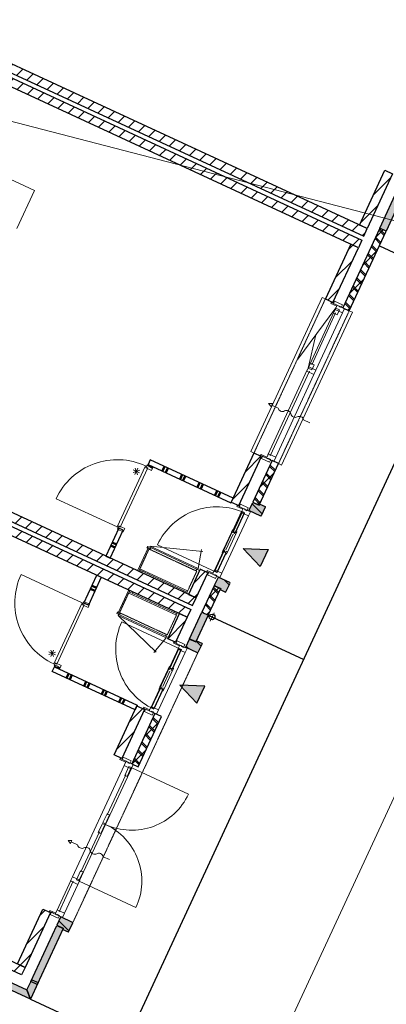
# Model space of a CAD drawing. Extents: x -1000932 to 2054797, y 285738 to 764020.
# Tile 36 of 256: x -335633 to -330408, y 550526 to 564554. Entities that reach past the tile are written whole.
import ezdxf

# ---------------------------------------------------------------- set-up
doc = ezdxf.new("R2010")
doc.units = 0
doc.header["$MEASUREMENT"] = 0
doc.linetypes.add('DASHED', pattern=[0.75, 0.5, -0.25])
doc.layers.add('31.', color=7, linetype='CONTINUOUS')
doc.layers.add('HATCH_REACTORS', color=7, linetype='CONTINUOUS')
doc.layers.add('T05', color=84, linetype='CONTINUOUS', lineweight=0)
pattern_1 = [(45, (-31791.21, 918770.12), (106.06602, -106.066015), [])]
pattern_2 = [(135, (-31826.56, 918946.9), (84.852813, 84.852814), []), (135, (-31812.42, 918961.04), (84.852813, 84.852814), [])]
pattern_3 = [(135, (-31791.21, 918982.25), (106.066017, 106.06602), [])]

msp = doc.modelspace()

# ---------------------------------------------------------------- hatches: boundary and pattern name
at = {"layer": '31.', "linetype": 'Continuous'}
h = msp.add_hatch(dxfattribs=at)
h.set_pattern_fill('ARKEY_P_050A40_12', style=0, pattern_type=0)
h.set_pattern_definition(pattern_1)
h.paths.add_polyline_path([(-330730.682, 561469.311), (-330680.244, 561578.186), (-340615.963, 566180.779), (-340666.401, 566071.873)], flags=0)
h = msp.add_hatch(dxfattribs=at)
h.set_pattern_fill('ARKEY_P_050A40_12', style=0, pattern_type=0)
h.set_pattern_definition(pattern_1)
h.paths.add_polyline_path([(-330755.901, 561414.873), (-330806.338, 561305.998), (-340742.057, 565908.561), (-340691.619, 566017.436)], flags=0)
h = msp.add_hatch(dxfattribs=at)
h.set_pattern_fill('ARKEY_P_050A40_12', style=0, pattern_type=0)
h.set_pattern_definition(pattern_1)
h.paths.add_polyline_path([(-330680.244, 561578.186), (-330789.119, 561628.623), (-330427.619, 562408.967), (-330318.744, 562358.529)], flags=0)
for color, points in [(7, [(-330228.213, 562173.342), (-330137.463, 562131.311), (-330410.682, 561541.498), (-330501.432, 561583.529)]), (253, [(-332310.932, 557677.279), (-332220.182, 557635.248), (-332211.776, 557653.404), (-332134.651, 557617.686), (-332132.213, 557611.029), (-332191.057, 557483.998), (-332197.713, 557481.561), (-332365.557, 557559.342), (-332363.463, 557563.873)]), (7, [(-332205.432, 556763.279), (-332448.057, 557022.248), (-332093.619, 557004.654)]), (253, [(-332859.026, 556494.092), (-332768.307, 556452.061), (-332776.713, 556433.904), (-332699.588, 556398.186), (-332692.932, 556400.592), (-332634.088, 556527.654), (-332636.526, 556534.279), (-332804.401, 556612.029), (-332806.494, 556607.498)]), (7, [(-333035.994, 556112.061), (-332945.244, 556070.029), (-333120.119, 555692.561), (-333210.838, 555734.623)]), (253, [(-333212.963, 555730.061), (-333122.213, 555688.029), (-333113.807, 555706.186), (-333036.682, 555670.467), (-333034.244, 555663.811), (-333093.088, 555536.779), (-333099.713, 555534.342), (-333267.588, 555612.123), (-333265.494, 555616.654)]), (7, [(-332995.651, 555057.436), (-333350.088, 555075.029), (-333107.463, 554816.061)]), (253, [(-335101.901, 551652.342), (-335011.151, 551610.311), (-335019.557, 551592.154), (-334942.432, 551556.436), (-334935.807, 551558.873), (-334876.963, 551685.904), (-334879.401, 551692.529), (-335047.244, 551770.311), (-335049.369, 551765.748)]), (7, [(-335103.994, 551647.811), (-335013.244, 551605.779), (-335383.151, 550807.279), (-335473.869, 550849.311)]), (7, [(-335528.526, 550731.342), (-335479.807, 550598.592), (-336659.401, 551144.998), (-336617.369, 551235.748)]), (7, [(-335479.807, 550598.592), (-335528.526, 550731.342), (-335461.276, 550876.529), (-335370.526, 550834.498)])]:
    msp.add_hatch(color=color, dxfattribs=at).paths.add_polyline_path(points, flags=0)
h = msp.add_hatch(dxfattribs=at)
h.set_pattern_fill('ARKEY_P_050A40_12', style=0, pattern_type=0)
h.set_pattern_definition(pattern_1)
h.paths.add_polyline_path([(-331026.838, 560449.311), (-330936.088, 560407.279), (-330410.682, 561541.498), (-330501.432, 561583.529)], flags=0)
h = msp.add_hatch(dxfattribs=at)
h.set_pattern_fill('ARKEY_P_050A40_33', style=0, pattern_type=0)
h.set_pattern_definition(pattern_2)
h.paths.add_polyline_path([(-331026.838, 560449.311), (-330936.088, 560407.279), (-330410.682, 561541.498), (-330501.432, 561583.529)], flags=0)
h = msp.add_hatch(dxfattribs=at)
h.set_pattern_fill('ARKEY_P_050A40_12', style=0, pattern_type=0)
h.set_pattern_definition(pattern_1)
h.paths.add_polyline_path([(-330806.338, 561305.998), (-330915.213, 561356.436), (-331276.682, 560576.092), (-331167.807, 560525.654)], flags=0)
h = msp.add_hatch(dxfattribs=at)
h.set_pattern_fill('ARKEY_P_050A40_12', style=0, pattern_type=0)
h.set_pattern_definition(pattern_1)
h.paths.add_polyline_path([(-333168.557, 556206.561), (-333118.119, 556315.436), (-343053.869, 560917.998), (-343104.307, 560809.123)], flags=0)
h = msp.add_hatch(dxfattribs=at)
h.set_pattern_fill('ARKEY_P_050A40_12', style=0, pattern_type=0)
h.set_pattern_definition(pattern_1)
h.paths.add_polyline_path([(-333193.776, 556152.092), (-333244.213, 556043.217), (-343179.963, 560645.811), (-343129.526, 560754.686)], flags=0)
h = msp.add_hatch(dxfattribs=at)
h.set_pattern_fill('ARKEY_P_050A40_12', style=0, pattern_type=0)
h.set_pattern_definition(pattern_1)
h.paths.add_polyline_path([(-332184.994, 558329.811), (-332293.869, 558380.248), (-332617.526, 557681.561), (-332508.651, 557631.123)], flags=0)
h = msp.add_hatch(dxfattribs=at)
h.set_pattern_fill('ARKEY_P_050A40_12', style=0, pattern_type=0)
h.set_pattern_definition(pattern_1)
h.paths.add_polyline_path([(-332308.838, 557681.842), (-332218.088, 557639.811), (-331944.869, 558229.592), (-332035.619, 558271.623)], flags=0)
h = msp.add_hatch(dxfattribs=at)
h.set_pattern_fill('ARKEY_P_050A40_33', style=0, pattern_type=0)
h.set_pattern_definition(pattern_2)
h.paths.add_polyline_path([(-332308.838, 557681.842), (-332218.088, 557639.811), (-331944.869, 558229.592), (-332035.619, 558271.623)], flags=0)
h = msp.add_hatch(dxfattribs=at)
h.set_pattern_fill('ARKEY_P_050A40_17', style=0, pattern_type=0)
h.set_pattern_definition(pattern_3)
h.paths.add_polyline_path([(-332310.932, 557677.279), (-332220.182, 557635.248), (-332211.776, 557653.404), (-332134.651, 557617.686), (-332132.213, 557611.029), (-332191.057, 557483.998), (-332197.713, 557481.561), (-332365.557, 557559.342), (-332363.463, 557563.873)], flags=0)
h = msp.add_hatch(dxfattribs=at)
h.set_pattern_fill('ARKEY_P_050A40_12', style=0, pattern_type=0)
h.set_pattern_definition(pattern_1)
h.paths.add_polyline_path([(-332951.682, 556674.748), (-333060.557, 556725.186), (-333226.994, 556365.873), (-333118.119, 556315.436)], flags=0)
h = msp.add_hatch(dxfattribs=at)
h.set_pattern_fill('ARKEY_P_050A40_12', style=0, pattern_type=0)
h.set_pattern_definition(pattern_1)
h.paths.add_polyline_path([(-333035.994, 556112.061), (-332945.244, 556070.029), (-332770.401, 556447.498), (-332861.151, 556489.529)], flags=0)
h = msp.add_hatch(dxfattribs=at)
h.set_pattern_fill('ARKEY_P_050A40_33', style=0, pattern_type=0)
h.set_pattern_definition(pattern_2)
h.paths.add_polyline_path([(-333035.994, 556112.061), (-332945.244, 556070.029), (-332770.401, 556447.498), (-332861.151, 556489.529)], flags=0)
h = msp.add_hatch(dxfattribs=at)
h.set_pattern_fill('ARKEY_P_050A40_17', style=0, pattern_type=0)
h.set_pattern_definition(pattern_3)
h.paths.add_polyline_path([(-332859.026, 556494.092), (-332768.307, 556452.061), (-332776.713, 556433.904), (-332699.588, 556398.186), (-332692.932, 556400.592), (-332634.088, 556527.654), (-332636.526, 556534.279), (-332804.401, 556612.029), (-332806.494, 556607.498)], flags=0)
h = msp.add_hatch(dxfattribs=at)
h.set_pattern_fill('ARKEY_P_050A40_12', style=0, pattern_type=0)
h.set_pattern_definition(pattern_1)
h.paths.add_polyline_path([(-333410.682, 555683.904), (-333519.557, 555734.342), (-333353.119, 556093.654), (-333244.213, 556043.217)], flags=0)
h = msp.add_hatch(dxfattribs=at)
h.set_pattern_fill('ARKEY_P_050A40_17', style=0, pattern_type=0)
h.set_pattern_definition(pattern_3)
h.paths.add_polyline_path([(-333212.963, 555730.061), (-333122.213, 555688.029), (-333113.807, 555706.186), (-333036.682, 555670.467), (-333034.244, 555663.811), (-333093.088, 555536.779), (-333099.713, 555534.342), (-333267.588, 555612.123), (-333265.494, 555616.654)], flags=0)
h = msp.add_hatch(dxfattribs=at)
h.set_pattern_fill('ARKEY_P_050A40_12', style=0, pattern_type=0)
h.set_pattern_definition(pattern_1)
h.paths.add_polyline_path([(-334177.338, 554028.842), (-334286.244, 554079.279), (-333962.588, 554777.967), (-333853.682, 554727.529)], flags=0)
h = msp.add_hatch(dxfattribs=at)
h.set_pattern_fill('ARKEY_P_050A40_12', style=0, pattern_type=0)
h.set_pattern_definition(pattern_1)
h.paths.add_polyline_path([(-333613.588, 554627.311), (-333704.307, 554669.342), (-334036.369, 553952.529), (-333945.619, 553910.498)], flags=0)
h = msp.add_hatch(dxfattribs=at)
h.set_pattern_fill('ARKEY_P_050A40_33', style=0, pattern_type=0)
h.set_pattern_definition(pattern_2)
h.paths.add_polyline_path([(-333613.588, 554627.311), (-333704.307, 554669.342), (-334036.369, 553952.529), (-333945.619, 553910.498)], flags=0)
h = msp.add_hatch(dxfattribs=at)
h.set_pattern_fill('ARKEY_P_050A40_12', style=0, pattern_type=0)
h.set_pattern_definition(pattern_1)
h.paths.add_polyline_path([(-335556.026, 551052.686), (-335664.901, 551103.123), (-335303.432, 551883.436), (-335194.526, 551832.998)], flags=0)
h = msp.add_hatch(dxfattribs=at)
h.set_pattern_fill('ARKEY_P_050A40_17', style=0, pattern_type=0)
h.set_pattern_definition(pattern_3)
h.paths.add_polyline_path([(-335101.901, 551652.342), (-335011.151, 551610.311), (-335019.557, 551592.154), (-334942.432, 551556.436), (-334935.807, 551558.873), (-334876.963, 551685.904), (-334879.401, 551692.529), (-335047.244, 551770.311), (-335049.369, 551765.748)], flags=0)
h = msp.add_hatch(dxfattribs=at)
h.set_pattern_fill('ARKEY_P_050A40_12', style=0, pattern_type=0)
h.set_pattern_definition(pattern_1)
h.paths.add_polyline_path([(-336541.057, 551376.717), (-336490.619, 551485.592), (-335556.026, 551052.686), (-335606.463, 550943.779)], flags=0)

# ---------------------------------------------------------------- linework, layer by layer
at = {"layer": '31.', "color": 7, "linetype": 'Continuous', "lineweight": 50}
for p, q in [((-333567.744, 558187.842), (-333597.182, 558124.342)), ((-333522.369, 558166.842), (-333551.807, 558103.311)), ((-333318.213, 558072.248), (-333347.651, 558008.748)), ((-333272.838, 558051.248), (-333302.276, 557987.717)), ((-333068.682, 557956.686), (-333098.119, 557893.154)), ((-333023.338, 557935.654), (-333052.744, 557872.154)), ((-332819.151, 557841.092), (-332848.588, 557777.561)), ((-332773.807, 557820.061), (-332803.213, 557756.561)), ((-334273.713, 557032.592), (-334337.244, 557062.029)), ((-334252.713, 557077.967), (-334316.213, 557107.404)), ((-334602.057, 556490.373), (-334538.526, 556460.936)), ((-334623.057, 556444.998), (-334559.557, 556415.561)), ((-334933.807, 555238.904), (-334963.213, 555175.404)), ((-334888.432, 555217.873), (-334917.838, 555154.373)), ((-334684.276, 555123.311), (-334713.682, 555059.811)), ((-334638.901, 555102.279), (-334668.307, 555038.811)), ((-334434.744, 555007.717), (-334464.182, 554944.186)), ((-334389.369, 554986.686), (-334418.807, 554923.186)), ((-334185.213, 554892.123), (-334214.651, 554828.592)), ((-334139.869, 554871.092), (-334169.276, 554807.592))]:
    msp.add_line(p, q, dxfattribs=at)
at = {"layer": '31.', "color": 7, "linetype": 'Continuous', "lineweight": 18, "ltscale": 10}
msp.add_lwpolyline([(-334601.244, 544321.467, 0.044976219), (-334286.901, 544865.842), (-332123.963, 549535.092), (-322483.276, 570326.092, -0.394068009), (-318691.057, 571866.529), (-318245.151, 571696.279)], format="xyb", dxfattribs=at)
at = {"layer": '31.', "color": 7, "linetype": 'Continuous', "lineweight": 25, "ltscale": 10}
for points in [[(-334118.744, 549968.092), (-324173.838, 571436.529), (-325534.901, 572067.029)], [(-330680.244, 561578.186), (-340615.963, 566180.779)], [(-340666.401, 566071.873), (-330730.682, 561469.311)], [(-330806.338, 561305.998), (-340742.057, 565908.561)], [(-340691.619, 566017.436), (-330755.901, 561414.873)], [(-330789.119, 561628.623), (-330427.619, 562408.967)], [(-330427.619, 562408.967), (-330318.744, 562358.529)], [(-330318.744, 562358.529), (-330680.244, 561578.186)], [(-330501.432, 561583.529), (-330228.213, 562173.342)], [(-330137.463, 562131.311), (-330410.682, 561541.498)], [(-330501.432, 561583.529), (-331026.838, 560449.311)], [(-330936.088, 560407.279), (-330410.682, 561541.498)], [(-330680.244, 561578.186), (-330789.119, 561628.623)], [(-330730.682, 561469.311), (-330680.244, 561578.186)], [(-330410.682, 561541.498), (-330501.432, 561583.529)], [(-330410.682, 561541.498), (-330501.432, 561583.529)], [(-330755.901, 561414.873), (-330806.338, 561305.998)], [(-330915.213, 561356.436), (-331276.682, 560576.092)], [(-331167.807, 560525.654), (-330806.338, 561305.998)], [(-330806.338, 561305.998), (-330915.213, 561356.436)], [(-330507.369, 561332.779), (-329146.307, 560702.279)], [(-333118.119, 556315.436), (-343053.869, 560917.998)], [(-343129.526, 560754.686), (-333193.776, 556152.092)], [(-343104.307, 560809.123), (-333168.557, 556206.561)], [(-333244.213, 556043.217), (-343179.963, 560645.811)], [(-331276.682, 560576.092), (-331167.807, 560525.654)], [(-331026.838, 560449.311), (-330936.088, 560407.279)], [(-332293.869, 558380.248), (-332617.526, 557681.561)], [(-332508.651, 557631.123), (-332184.994, 558329.811)], [(-332184.994, 558329.811), (-332293.869, 558380.248)], [(-332035.619, 558271.623), (-332308.838, 557681.842)], [(-332218.088, 557639.811), (-331944.869, 558229.592)], [(-331944.869, 558229.592), (-332035.619, 558271.623)], [(-332617.526, 557681.561), (-332508.651, 557631.123)], [(-332308.838, 557681.842), (-332218.088, 557639.811)], [(-333060.557, 556725.186), (-333226.994, 556365.873)], [(-333118.119, 556315.436), (-332951.682, 556674.748)], [(-332951.682, 556674.748), (-333060.557, 556725.186)], [(-332861.151, 556489.529), (-333035.994, 556112.061)], [(-332770.401, 556447.498), (-332861.151, 556489.529)], [(-333226.994, 556365.873), (-333118.119, 556315.436)], [(-332945.244, 556070.029), (-332770.401, 556447.498)], [(-333168.557, 556206.561), (-333118.119, 556315.436)], [(-333519.557, 555734.342), (-333353.119, 556093.654)], [(-333353.119, 556093.654), (-333244.213, 556043.217)], [(-333193.776, 556152.092), (-333244.213, 556043.217)], [(-333210.838, 555734.623), (-333035.994, 556112.061)], [(-332945.244, 556070.029), (-333120.119, 555692.561)], [(-333035.994, 556112.061), (-332945.244, 556070.029)], [(-333035.994, 556112.061), (-332945.244, 556070.029)], [(-332945.244, 556070.029), (-331584.182, 555439.529)], [(-333244.213, 556043.217), (-333410.682, 555683.904)], [(-333410.682, 555683.904), (-333519.557, 555734.342)], [(-333120.119, 555692.561), (-333210.838, 555734.623)], [(-334286.244, 554079.279), (-333962.588, 554777.967)], [(-333853.682, 554727.529), (-334177.338, 554028.842)], [(-333704.307, 554669.342), (-334036.369, 553952.529)], [(-333962.588, 554777.967), (-333853.682, 554727.529)], [(-333613.588, 554627.311), (-333704.307, 554669.342)], [(-333945.619, 553910.498), (-333613.588, 554627.311)], [(-334177.338, 554028.842), (-334286.244, 554079.279)], [(-334036.369, 553952.529), (-333945.619, 553910.498)], [(-335664.901, 551103.123), (-335303.432, 551883.436)], [(-335303.432, 551883.436), (-335194.526, 551832.998)], [(-335194.526, 551832.998), (-335556.026, 551052.686)], [(-335473.869, 550849.311), (-335103.994, 551647.811)], [(-335013.244, 551605.779), (-335383.151, 550807.279)], [(-335103.994, 551647.811), (-335013.244, 551605.779)], [(-336490.619, 551485.592), (-335556.026, 551052.686)], [(-335606.463, 550943.779), (-336541.057, 551376.717)], [(-336617.369, 551235.748), (-335528.526, 550731.342)], [(-335479.807, 550598.592), (-336659.401, 551144.998)], [(-335556.026, 551052.686), (-335664.901, 551103.123)], [(-335556.026, 551052.686), (-335606.463, 550943.779)], [(-335528.526, 550731.342), (-335461.276, 550876.529)], [(-335461.276, 550876.529), (-335370.526, 550834.498)], [(-335370.526, 550834.498), (-335479.807, 550598.592)], [(-335383.151, 550807.279), (-335473.869, 550849.311)], [(-335479.807, 550598.592), (-334118.744, 549968.092)]]:
    msp.add_lwpolyline(points, dxfattribs=at)
at = {"layer": '31.', "color": 7, "linetype": 'Continuous', "lineweight": 18, "ltscale": 10}
for points in [[(-335673.307, 561576.779), (-335421.119, 562121.217), (-337598.807, 563129.998), (-337850.994, 562585.561)], [(-331276.682, 560576.092), (-331322.057, 560597.092), (-332339.244, 558401.248), (-332293.869, 558380.248)], [(-331523.713, 559588.436), (-331126.088, 560446.811)], [(-331196.463, 560511.373), (-331190.151, 560524.967)], [(-331113.901, 560473.123), (-331196.463, 560511.373)], [(-331190.151, 560524.967), (-331107.588, 560486.717)], [(-331107.588, 560486.717), (-331113.901, 560473.123)], [(-330936.088, 560407.279), (-330890.713, 560386.279), (-331899.494, 558208.561), (-331944.869, 558229.592)], [(-331471.713, 559637.623), (-331129.994, 560375.311)], [(-331410.588, 559561.373), (-331032.307, 560378.029)], [(-332095.369, 558354.404), (-331535.057, 559563.936)], [(-332061.869, 558342.217), (-331504.119, 559546.279)], [(-331984.776, 558321.904), (-331438.776, 559500.592)], [(-332192.651, 558360.904), (-332198.932, 558347.279)], [(-332198.932, 558347.279), (-332116.369, 558309.029)], [(-332110.057, 558322.654), (-332192.651, 558360.904)], [(-332116.369, 558309.029), (-332110.057, 558322.654)], [(-333808.619, 558167.467), (-334199.619, 557323.373), (-334222.307, 557333.904), (-334228.619, 557320.279), (-334242.244, 557326.592), (-333838.994, 558197.092), (-333824.994, 558191.592), (-333831.307, 558177.967), (-333808.619, 558167.467)], [(-333780.057, 558181.529), (-333811.838, 558196.217), (-333801.307, 558218.904), (-333737.807, 558189.498), (-333748.307, 558166.811), (-333780.057, 558181.529)], [(-333771.901, 558282.436), (-333801.307, 558218.904)], [(-333801.307, 558218.904), (-332621.744, 557672.498)], [(-332592.307, 557735.998), (-333771.901, 558282.436)], [(-332621.744, 557672.498), (-332592.307, 557735.998)], [(-332537.307, 557616.842), (-332530.994, 557630.467)], [(-332454.744, 557578.592), (-332537.307, 557616.842)], [(-332530.994, 557630.467), (-332448.432, 557592.217)], [(-332469.432, 557546.842), (-332862.026, 556699.342)], [(-332373.151, 557483.498), (-332751.432, 556666.873)], [(-332434.432, 557528.436), (-332458.932, 557539.779)], [(-332448.432, 557592.217), (-332454.744, 557578.592)], [(-334221.651, 557311.529), (-334406.588, 556912.311)], [(-334343.088, 556882.873), (-334158.119, 557282.123)], [(-334158.119, 557282.123), (-334221.651, 557311.529)], [(-332611.338, 557257.154), (-332732.807, 556994.967)], [(-332591.307, 557221.936), (-332692.994, 557002.373)], [(-332551.463, 557229.436), (-332672.932, 556967.217)], [(-333776.744, 557006.279), (-333765.401, 557030.748), (-333807.151, 557050.092), (-333818.494, 557025.592)], [(-333779.026, 557037.061), (-333096.682, 556720.998), (-333089.119, 556737.311), (-333771.463, 557053.404), (-333779.026, 557037.061)], [(-333096.682, 556720.998), (-333779.026, 557037.061), (-333771.463, 557053.404), (-333089.119, 556737.311), (-333096.682, 556720.998)], [(-333771.463, 557053.404), (-333771.463, 557053.404), (-333021.807, 556977.779)], [(-334406.588, 556912.311), (-334343.088, 556882.873)], [(-333801.588, 557028.779), (-333952.901, 556702.123), (-333936.557, 556694.561), (-333785.244, 557021.217), (-333801.588, 557028.779)], [(-333089.119, 556737.311), (-333042.057, 557006.623)], [(-334717.619, 556240.842), (-334532.682, 556640.092)], [(-334532.682, 556640.092), (-334469.182, 556610.654)], [(-333885.588, 556695.186), (-333894.838, 556675.248), (-333936.588, 556694.561), (-333927.338, 556714.529)], [(-333239.244, 556415.623), (-333246.807, 556399.279), (-333927.338, 556714.529), (-333919.744, 556730.873), (-333239.244, 556415.623)], [(-333121.619, 556702.779), (-333110.276, 556727.279), (-333068.557, 556707.967), (-333079.901, 556683.467)], [(-332959.307, 556705.842), (-332965.619, 556692.248)], [(-332965.619, 556692.248), (-332883.057, 556653.998)], [(-332876.744, 556667.592), (-332959.307, 556705.842)], [(-332883.057, 556653.998), (-332876.744, 556667.592)], [(-332825.338, 556684.561), (-332849.838, 556695.904)], [(-334469.182, 556610.654), (-334654.119, 556211.404)], [(-334230.307, 556103.279), (-334078.994, 556429.936), (-334062.682, 556422.342), (-334213.994, 556095.717), (-334230.307, 556103.279)], [(-333398.963, 556070.811), (-333391.401, 556087.154), (-334071.932, 556402.404), (-334079.494, 556386.061), (-333398.963, 556070.811)], [(-334030.182, 556383.061), (-334020.932, 556403.029), (-334062.682, 556422.342), (-334071.932, 556402.404)], [(-333246.807, 556399.279), (-333256.057, 556379.311), (-333297.776, 556398.654), (-333288.526, 556418.623)], [(-335103.432, 555372.311), (-334712.432, 556216.404), (-334735.119, 556226.904), (-334728.807, 556240.498), (-334742.432, 556246.811), (-335145.682, 555376.311), (-335132.432, 555369.217), (-335126.119, 555382.811), (-335103.432, 555372.311)], [(-334654.119, 556211.404), (-334717.619, 556240.842)], [(-334197.088, 556098.904), (-334208.432, 556074.404), (-334250.182, 556093.717), (-334238.807, 556118.217)], [(-334222.026, 556080.686), (-333539.682, 555764.623), (-333547.276, 555748.279), (-334229.619, 556064.373), (-334222.026, 556080.686)], [(-333539.682, 555764.623), (-334222.026, 556080.686), (-334229.619, 556064.373), (-333547.276, 555748.279), (-333539.682, 555764.623)], [(-333391.401, 556087.154), (-333382.151, 556107.123), (-333423.869, 556126.436), (-333433.119, 556106.498)], [(-332949.776, 556072.154), (-332831.838, 556017.498)], [(-332863.494, 556103.811), (-332918.119, 555985.842)], [(-334229.619, 556064.373), (-334229.619, 556064.373), (-333687.151, 555541.467)], [(-333541.963, 555795.404), (-333553.307, 555770.904), (-333511.557, 555751.592), (-333500.213, 555776.092)], [(-333547.276, 555748.279), (-333722.276, 555538.217)], [(-333439.338, 555669.623), (-333433.026, 555683.248)], [(-333356.744, 555631.373), (-333439.338, 555669.623)], [(-333433.026, 555683.248), (-333350.463, 555644.998)], [(-333350.463, 555644.998), (-333356.744, 555631.373)], [(-333764.057, 554752.123), (-333371.463, 555599.623)], [(-333653.463, 554719.654), (-333275.182, 555536.279)], [(-333336.463, 555581.186), (-333360.963, 555592.561)], [(-335167.369, 555269.967), (-335137.963, 555333.467)], [(-333987.807, 554723.529), (-335167.369, 555269.967)], [(-335095.682, 555341.436), (-335127.463, 555356.154), (-335137.963, 555333.467), (-335074.432, 555304.061), (-335063.932, 555326.717), (-335095.682, 555341.436)], [(-335137.963, 555333.467), (-333958.369, 554787.029)], [(-333634.838, 555047.686), (-333513.401, 555309.904)], [(-333595.026, 555055.154), (-333493.307, 555274.748)], [(-333574.963, 555019.936), (-333453.494, 555282.154)], [(-333958.369, 554787.029), (-333987.807, 554723.529)], [(-333861.338, 554758.623), (-333867.651, 554744.998)], [(-333867.651, 554744.998), (-333785.057, 554706.748)], [(-333778.776, 554720.373), (-333861.338, 554758.623)], [(-333785.057, 554706.748), (-333778.776, 554720.373)], [(-333727.369, 554737.342), (-333751.869, 554748.686)], [(-334205.994, 554014.592), (-334199.682, 554028.186)], [(-334123.432, 553976.342), (-334205.994, 554014.592)], [(-334199.682, 554028.186), (-334117.119, 553989.936)], [(-334117.119, 553989.936), (-334123.432, 553976.342)], [(-334145.276, 553929.154), (-334879.588, 552343.967)], [(-334034.713, 553896.654), (-334783.307, 552280.623)], [(-334120.463, 553795.967), (-334384.932, 553225.061)], [(-334497.494, 552982.061), (-334761.963, 552411.154)], [(-334900.619, 552298.592), (-335104.901, 551857.623)], [(-334869.651, 552280.936), (-335071.432, 551845.404)], [(-334804.307, 552235.248), (-334994.307, 551825.123)], [(-335202.182, 551864.092), (-335208.463, 551850.498)], [(-335119.588, 551825.842), (-335202.182, 551864.092)], [(-335208.463, 551850.498), (-335125.901, 551812.248)], [(-335125.901, 551812.248), (-335119.588, 551825.842)]]:
    msp.add_lwpolyline(points, dxfattribs=at)
at = {"layer": '31.', "color": 7, "linetype": 'DASHED', "lineweight": 18, "ltscale": 10}
for points in [[(-331276.682, 560576.092), (-332293.869, 558380.248)], [(-331944.869, 558229.592), (-330936.088, 560407.279)], [(-333919.744, 556730.873), (-333789.463, 557012.154), (-333108.932, 556696.904), (-333239.244, 556415.623)], [(-334079.494, 556386.061), (-334209.776, 556104.779), (-333529.244, 555789.529), (-333398.963, 556070.811)], [(-333095.182, 555532.248), (-334874.838, 551690.436)]]:
    msp.add_lwpolyline(points, dxfattribs=at)
at = {"layer": '31.', "color": 7, "linetype": 'Continuous', "lineweight": 13, "ltscale": 10}
for points in [[(-331126.088, 560446.811), (-331668.463, 559716.092)], [(-331523.713, 559588.436), (-331413.526, 560064.186)], [(-334016.057, 558101.154), (-333922.182, 558135.592)], [(-334014.494, 558139.404), (-333923.744, 558097.373)], [(-333990.151, 558073.029), (-333948.119, 558163.748)], [(-333951.901, 558071.436), (-333986.338, 558165.311)], [(-335122.838, 555543.686), (-335216.713, 555509.248)], [(-335215.151, 555547.498), (-335124.401, 555505.467)], [(-335148.776, 555571.842), (-335190.807, 555481.092)], [(-335186.994, 555573.404), (-335152.557, 555479.529)]]:
    msp.add_lwpolyline(points, dxfattribs=at)
at = {"layer": '31.', "color": 7, "linetype": 'Continuous', "lineweight": 18, "ltscale": 10}
for points in [[(-331162.932, 560512.373), (-331107.588, 560486.717), (-331107.588, 560486.717), (-331089.432, 560478.311), (-331089.432, 560478.311), (-331079.463, 560473.686), (-331083.244, 560465.529), (-331053.307, 560451.654), (-331033.963, 560493.404), (-331033.963, 560493.404), (-331147.401, 560545.936)], [(-331075.494, 560420.436), (-331126.307, 560443.967), (-331159.026, 560373.342), (-331108.213, 560349.811)], [(-331032.307, 560378.029), (-331004.151, 560438.811), (-331107.588, 560486.717), (-331135.744, 560425.936)], [(-331438.776, 559500.592), (-331410.588, 559561.373), (-331514.057, 559609.311), (-331542.213, 559548.498)], [(-331470.869, 559566.904), (-331521.682, 559590.436), (-331488.963, 559661.061), (-331438.151, 559637.529)], [(-332171.713, 558334.686), (-332116.369, 558309.029), (-332116.369, 558309.029), (-332098.213, 558300.623), (-332098.213, 558300.623), (-332088.244, 558295.998), (-332084.463, 558304.154), (-332054.526, 558290.311), (-332073.838, 558248.561), (-332073.838, 558248.561), (-332187.276, 558301.092)], [(-331984.776, 558321.904), (-332012.932, 558261.123), (-332116.369, 558309.029), (-332088.213, 558369.842)], [(-333825.119, 558191.373), (-333835.619, 558168.686), (-333753.963, 558130.842), (-333732.932, 558176.217), (-333814.588, 558214.029)], [(-332503.776, 557617.842), (-332448.432, 557592.217), (-332448.432, 557592.217), (-332430.276, 557583.811), (-332430.276, 557583.811), (-332420.307, 557579.186), (-332424.088, 557570.998), (-332394.151, 557557.154), (-332374.807, 557598.873), (-332374.807, 557598.873), (-332488.213, 557651.436)], [(-332373.151, 557483.498), (-332344.994, 557544.279), (-332448.432, 557592.217), (-332476.588, 557531.404)], [(-334228.619, 557320.279), (-334218.119, 557342.967), (-334136.463, 557305.123), (-334157.463, 557259.779), (-334239.119, 557297.592)], [(-332592.369, 557243.404), (-332613.244, 557253.061), (-332597.682, 557286.654), (-332584.994, 557280.748), (-332592.776, 557263.967), (-332584.588, 557260.186)], [(-332574.213, 557234.998), (-332553.369, 557225.342), (-332537.807, 557258.904), (-332550.494, 557264.779), (-332558.276, 557247.998), (-332566.463, 557251.779)], [(-332710.057, 556989.342), (-332730.932, 556998.998), (-332746.494, 556965.436), (-332733.776, 556959.561), (-332725.994, 556976.342), (-332717.838, 556972.561)], [(-332691.932, 556980.936), (-332671.057, 556971.279), (-332686.588, 556937.686), (-332699.307, 556943.592), (-332691.526, 556960.373), (-332699.682, 556964.154)], [(-332938.401, 556679.623), (-332883.057, 556653.998), (-332883.057, 556653.998), (-332864.901, 556645.592), (-332864.901, 556645.592), (-332854.932, 556640.967), (-332851.119, 556649.123), (-332821.182, 556635.248), (-332840.526, 556593.498), (-332840.526, 556593.498), (-332953.963, 556646.061)], [(-332751.432, 556666.873), (-332779.619, 556606.061), (-332883.057, 556653.998), (-332854.869, 556714.779)], [(-334728.807, 556240.498), (-334739.307, 556217.811), (-334657.651, 556179.998), (-334636.651, 556225.373), (-334718.307, 556263.186)], [(-333405.807, 555670.623), (-333350.463, 555644.998), (-333350.463, 555644.998), (-333332.307, 555636.592), (-333332.307, 555636.592), (-333322.307, 555631.967), (-333326.088, 555623.779), (-333296.151, 555609.904), (-333276.838, 555651.654), (-333276.838, 555651.654), (-333390.244, 555704.186)], [(-333275.182, 555536.279), (-333246.994, 555597.061), (-333350.463, 555644.998), (-333378.619, 555584.186)], [(-335132.307, 555369.436), (-335121.807, 555392.123), (-335040.151, 555354.279), (-335061.182, 555308.904), (-335142.838, 555346.748)], [(-333494.401, 555296.186), (-333515.276, 555305.842), (-333499.713, 555339.436), (-333486.994, 555333.529), (-333494.776, 555316.748), (-333486.619, 555312.967)], [(-333476.244, 555287.779), (-333455.369, 555278.092), (-333439.838, 555311.686), (-333452.526, 555317.561), (-333460.307, 555300.779), (-333468.463, 555304.561)], [(-333612.088, 555042.123), (-333632.963, 555051.779), (-333648.494, 555018.217), (-333635.807, 555012.342), (-333628.026, 555029.123), (-333619.869, 555025.342)], [(-333593.932, 555033.717), (-333573.057, 555024.029), (-333588.619, 554990.467), (-333601.338, 554996.342), (-333593.557, 555013.154), (-333601.713, 555016.936)], [(-333840.432, 554732.404), (-333785.057, 554706.748), (-333785.057, 554706.748), (-333766.932, 554698.342), (-333766.932, 554698.342), (-333756.932, 554693.717), (-333753.151, 554701.904), (-333723.213, 554688.029), (-333742.557, 554646.279), (-333742.557, 554646.279), (-333855.963, 554698.842)], [(-333653.463, 554719.654), (-333681.619, 554658.842), (-333785.057, 554706.748), (-333756.901, 554767.561)], [(-334172.463, 554015.592), (-334117.119, 553989.936), (-334117.119, 553989.936), (-334098.963, 553981.529), (-334098.963, 553981.529), (-334088.994, 553976.904), (-334092.776, 553968.748), (-334062.838, 553954.873), (-334043.494, 553996.623), (-334043.494, 553996.623), (-334156.932, 554049.154)], [(-334041.838, 553881.217), (-334013.682, 553942.029), (-334117.119, 553989.936), (-334145.276, 553929.154)], [(-334041.651, 553898.311), (-334076.119, 553914.279), (-334134.963, 553787.248), (-334100.494, 553771.279)], [(-334412.026, 553098.748), (-334446.494, 553114.717), (-334387.651, 553241.748), (-334353.182, 553225.779)], [(-334418.682, 553084.404), (-334453.151, 553100.373), (-334511.994, 552973.342), (-334477.526, 552957.373)], [(-334789.057, 552284.842), (-334823.557, 552300.811), (-334764.682, 552427.842), (-334730.213, 552411.873)], [(-334776.151, 552296.061), (-334804.307, 552235.248), (-334907.744, 552283.154), (-334879.588, 552343.967)], [(-334994.307, 551825.123), (-335022.463, 551764.311), (-335125.901, 551812.248), (-335097.744, 551873.029)], [(-335181.244, 551837.873), (-335125.901, 551812.248), (-335125.901, 551812.248), (-335107.776, 551803.842), (-335107.776, 551803.842), (-335097.776, 551799.217), (-335093.994, 551807.373), (-335064.057, 551793.498), (-335083.401, 551751.779), (-335083.401, 551751.779), (-335196.807, 551804.311)]]:
    msp.add_lwpolyline(points, close=True, dxfattribs=at)
at = {"layer": '31.', "color": 7, "linetype": 'Continuous', "lineweight": 13, "ltscale": 10}
for points in [[(-331495.994, 558811.311), (-331586.744, 558853.342, 0.499999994), (-331677.463, 558895.373, -0.499999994), (-331768.213, 558937.404, 0.499999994), (-331858.932, 558979.436, -0.499999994), (-331949.682, 559021.467), (-332040.432, 559063.498), (-332029.901, 559086.186), (-332085.807, 559084.498), (-332050.932, 559040.811), (-332040.432, 559063.498)], [(-333839.151, 558196.748, 0.414213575), (-335112.401, 557729.686), (-334242.244, 557326.592)], [(-332428.619, 557527.936, 0.414213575), (-333668.682, 557073.029), (-332821.213, 556680.436)], [(-335145.526, 555376.654, -0.414213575), (-335612.588, 556649.904), (-334742.432, 556246.811)], [(-333723.213, 554733.217, -0.414213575), (-334178.119, 555973.279), (-333330.619, 555580.717)], [(-334408.994, 553088.623, 0.414213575), (-333226.682, 553522.342), (-334034.713, 553896.654)], [(-334408.994, 553088.623, -0.414213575), (-333975.276, 551906.311), (-334783.307, 552280.623)], [(-334353.744, 552586.967), (-334444.494, 552628.998, 0.499999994), (-334535.213, 552671.029, -0.499999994), (-334625.963, 552713.061, 0.499999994), (-334716.682, 552755.092, -0.499999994), (-334807.432, 552797.123), (-334898.182, 552839.154), (-334887.651, 552861.842), (-334943.526, 552860.186), (-334908.682, 552816.467), (-334898.182, 552839.154)]]:
    msp.add_lwpolyline(points, format="xyb", dxfattribs=at)
at = {"layer": '31.', "color": 7, "linetype": 'Continuous', "lineweight": 25, "ltscale": 10}
for points in [[(-332310.932, 557677.279), (-332220.182, 557635.248), (-332211.776, 557653.404), (-332134.651, 557617.686), (-332132.213, 557611.029), (-332191.057, 557483.998), (-332197.713, 557481.561), (-332365.557, 557559.342), (-332363.463, 557563.873)], [(-332558.276, 557247.998), (-332429.463, 557526.123), (-332463.932, 557542.092), (-332592.776, 557263.967)], [(-332820.369, 556682.248), (-332691.526, 556960.373), (-332725.994, 556976.342), (-332854.838, 556698.217)], [(-332859.026, 556494.092), (-332768.307, 556452.061), (-332776.713, 556433.904), (-332699.588, 556398.186), (-332692.932, 556400.592), (-332634.088, 556527.654), (-332636.526, 556534.279), (-332804.401, 556612.029), (-332806.494, 556607.498)], [(-333212.963, 555730.061), (-333122.213, 555688.029), (-333113.807, 555706.186), (-333036.682, 555670.467), (-333034.244, 555663.811), (-333093.088, 555536.779), (-333099.713, 555534.342), (-333267.588, 555612.123), (-333265.494, 555616.654)], [(-333331.463, 555578.873), (-333460.307, 555300.748), (-333494.776, 555316.748), (-333365.963, 555594.873)], [(-333593.557, 555013.154), (-333722.369, 554735.029), (-333756.869, 554750.998), (-333628.026, 555029.123)], [(-335101.901, 551652.342), (-335011.151, 551610.311), (-335019.557, 551592.154), (-334942.432, 551556.436), (-334935.807, 551558.873), (-334876.963, 551685.904), (-334879.401, 551692.529), (-335047.244, 551770.311), (-335049.369, 551765.748)]]:
    msp.add_lwpolyline(points, close=True, dxfattribs=at)
at = {"layer": '31.', "color": 7, "linetype": 'Continuous'}
msp.add_circle((-332890.807, 556044.811), 39.987, dxfattribs=at)
at = {"layer": 'HATCH_REACTORS', "ltscale": 10}
for points in [[(-330730.682, 561469.311), (-330680.244, 561578.186), (-340615.963, 566180.779), (-340666.401, 566071.873)], [(-330755.901, 561414.873), (-330806.338, 561305.998), (-340742.057, 565908.561), (-340691.619, 566017.436)], [(-330680.244, 561578.186), (-330789.119, 561628.623), (-330427.619, 562408.967), (-330318.744, 562358.529)], [(-330228.213, 562173.342), (-330137.463, 562131.311), (-330410.682, 561541.498), (-330501.432, 561583.529)], [(-331026.838, 560449.311), (-330936.088, 560407.279), (-330410.682, 561541.498), (-330501.432, 561583.529)], [(-331026.838, 560449.311), (-330936.088, 560407.279), (-330410.682, 561541.498), (-330501.432, 561583.529)], [(-330806.338, 561305.998), (-330915.213, 561356.436), (-331276.682, 560576.092), (-331167.807, 560525.654)], [(-333168.557, 556206.561), (-333118.119, 556315.436), (-343053.869, 560917.998), (-343104.307, 560809.123)], [(-333193.776, 556152.092), (-333244.213, 556043.217), (-343179.963, 560645.811), (-343129.526, 560754.686)], [(-332184.994, 558329.811), (-332293.869, 558380.248), (-332617.526, 557681.561), (-332508.651, 557631.123)], [(-333771.901, 558282.436), (-333801.307, 558218.904), (-332621.744, 557672.498), (-332592.307, 557735.998)], [(-332308.838, 557681.842), (-332218.088, 557639.811), (-331944.869, 558229.592), (-332035.619, 558271.623)], [(-332308.838, 557681.842), (-332218.088, 557639.811), (-331944.869, 558229.592), (-332035.619, 558271.623)], [(-332310.932, 557677.279), (-332220.182, 557635.248), (-332211.776, 557653.404), (-332134.651, 557617.686), (-332132.213, 557611.029), (-332191.057, 557483.998), (-332197.713, 557481.561), (-332365.557, 557559.342), (-332363.463, 557563.873)], [(-332310.932, 557677.279), (-332220.182, 557635.248), (-332211.776, 557653.404), (-332134.651, 557617.686), (-332132.213, 557611.029), (-332191.057, 557483.998), (-332197.713, 557481.561), (-332365.557, 557559.342), (-332363.463, 557563.873)], [(-334158.119, 557282.123), (-334221.651, 557311.529), (-334406.588, 556912.311), (-334343.088, 556882.873)], [(-332205.432, 556763.279), (-332448.057, 557022.248), (-332093.619, 557004.654)], [(-334654.119, 556211.404), (-334717.619, 556240.842), (-334532.682, 556640.092), (-334469.182, 556610.654)], [(-332951.682, 556674.748), (-333060.557, 556725.186), (-333226.994, 556365.873), (-333118.119, 556315.436)], [(-333035.994, 556112.061), (-332945.244, 556070.029), (-332770.401, 556447.498), (-332861.151, 556489.529)], [(-333035.994, 556112.061), (-332945.244, 556070.029), (-332770.401, 556447.498), (-332861.151, 556489.529)], [(-332859.026, 556494.092), (-332768.307, 556452.061), (-332776.713, 556433.904), (-332699.588, 556398.186), (-332692.932, 556400.592), (-332634.088, 556527.654), (-332636.526, 556534.279), (-332804.401, 556612.029), (-332806.494, 556607.498)], [(-332859.026, 556494.092), (-332768.307, 556452.061), (-332776.713, 556433.904), (-332699.588, 556398.186), (-332692.932, 556400.592), (-332634.088, 556527.654), (-332636.526, 556534.279), (-332804.401, 556612.029), (-332806.494, 556607.498)], [(-333410.682, 555683.904), (-333519.557, 555734.342), (-333353.119, 556093.654), (-333244.213, 556043.217)], [(-333035.994, 556112.061), (-332945.244, 556070.029), (-333120.119, 555692.561), (-333210.838, 555734.623)], [(-333212.963, 555730.061), (-333122.213, 555688.029), (-333113.807, 555706.186), (-333036.682, 555670.467), (-333034.244, 555663.811), (-333093.088, 555536.779), (-333099.713, 555534.342), (-333267.588, 555612.123), (-333265.494, 555616.654)], [(-333212.963, 555730.061), (-333122.213, 555688.029), (-333113.807, 555706.186), (-333036.682, 555670.467), (-333034.244, 555663.811), (-333093.088, 555536.779), (-333099.713, 555534.342), (-333267.588, 555612.123), (-333265.494, 555616.654)], [(-335167.369, 555269.967), (-335137.963, 555333.467), (-333958.369, 554787.029), (-333987.807, 554723.529)], [(-332995.651, 555057.436), (-333350.088, 555075.029), (-333107.463, 554816.061)], [(-334177.338, 554028.842), (-334286.244, 554079.279), (-333962.588, 554777.967), (-333853.682, 554727.529)], [(-333613.588, 554627.311), (-333704.307, 554669.342), (-334036.369, 553952.529), (-333945.619, 553910.498)], [(-333613.588, 554627.311), (-333704.307, 554669.342), (-334036.369, 553952.529), (-333945.619, 553910.498)], [(-335556.026, 551052.686), (-335664.901, 551103.123), (-335303.432, 551883.436), (-335194.526, 551832.998)], [(-335101.901, 551652.342), (-335011.151, 551610.311), (-335019.557, 551592.154), (-334942.432, 551556.436), (-334935.807, 551558.873), (-334876.963, 551685.904), (-334879.401, 551692.529), (-335047.244, 551770.311), (-335049.369, 551765.748)], [(-335101.901, 551652.342), (-335011.151, 551610.311), (-335019.557, 551592.154), (-334942.432, 551556.436), (-334935.807, 551558.873), (-334876.963, 551685.904), (-334879.401, 551692.529), (-335047.244, 551770.311), (-335049.369, 551765.748)], [(-335103.994, 551647.811), (-335013.244, 551605.779), (-335383.151, 550807.279), (-335473.869, 550849.311)], [(-336541.057, 551376.717), (-336490.619, 551485.592), (-335556.026, 551052.686), (-335606.463, 550943.779)], [(-335528.526, 550731.342), (-335479.807, 550598.592), (-336659.401, 551144.998), (-336617.369, 551235.748)], [(-335479.807, 550598.592), (-335528.526, 550731.342), (-335461.276, 550876.529), (-335370.526, 550834.498)]]:
    msp.add_lwpolyline(points, close=True, dxfattribs=at)
at = {"layer": 'T05', "flags": 128}
msp.add_lwpolyline([(-346971.734, 567710.921), (-341389.223, 564566.247), (-289261.158, 551051.497)], dxfattribs=at)

doc.saveas('drawing.dxf')
